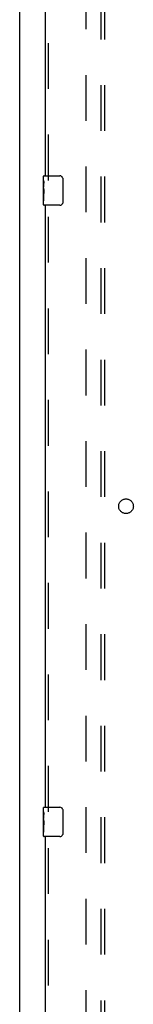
# Model space of a CAD drawing. Header units: inches. Extents: x 0 to 283, y 0 to 183.
# Tile 16 of 99: x 62 to 66, y 77 to 110. Entities that reach past the tile are written whole.
import ezdxf

# ---------------------------------------------------------------- set-up
doc = ezdxf.new("R2010")
doc.units = ezdxf.units.IN
doc.header["$LTSCALE"] = 15.583333
doc.header["$MEASUREMENT"] = 0
doc.linetypes.add('HIDDEN', pattern=[0.2, 0.1, -0.1])
doc.layers.get('0').update_dxf_attribs({"linetype": 'CONTINUOUS'})
for name, color, linetype in [('DEFAULT_2', 8, 'HIDDEN'), ('LEFTHAND_DOOR_ASSEMBLY', 7, 'CONTINUOUS'), ('SUBPANEL', 7, 'CONTINUOUS')]:
    doc.layers.add(name, color=color, linetype=linetype)

msp = doc.modelspace()

# ---------------------------------------------------------------- linework, layer by layer
at = {"color": 7, "linetype": 'Continuous'}
msp.add_line((61.988, 49.954), (61.988, 133.704), dxfattribs=at)
at = {"layer": 'DEFAULT_2', "color": 8, "linetype": 'HIDDEN'}
msp.add_line((64.238, 130.329), (64.238, 57.329), dxfattribs=at)
at = {"layer": 'LEFTHAND_DOOR_ASSEMBLY', "color": 3, "linetype": 'Continuous'}
for p, q in [((62.863, 105.079), (62.863, 125.579)), ((62.863, 83.579), (62.863, 104.079)), ((62.863, 62.079), (62.863, 82.579))]:
    msp.add_line(p, q, dxfattribs=at)
at = {"layer": 'LEFTHAND_DOOR_ASSEMBLY', "color": 8, "linetype": 'HIDDEN'}
for p, q in [((62.967, 104.924), (62.967, 125.734)), ((62.967, 83.424), (62.967, 104.234)), ((62.967, 61.924), (62.967, 82.734))]:
    msp.add_line(p, q, dxfattribs=at)
at = {"layer": 'LEFTHAND_DOOR_ASSEMBLY', "color": 7, "linetype": 'Continuous'}
for p, q in [((62.803, 104.918), (62.803, 105.064)), ((62.818, 105.079), (63.358, 105.079)), ((63.458, 104.979), (63.458, 104.179)), ((62.803, 104.66), (62.803, 104.917)), ((62.809, 104.862), (62.803, 104.862)), ((62.803, 104.694), (62.81, 104.694)), ((62.803, 104.094), (62.803, 104.658)), ((62.804, 104.631), (62.803, 104.631)), ((62.81, 104.694), (62.81, 104.83)), ((62.803, 104.499), (62.809, 104.499)), ((62.803, 104.463), (62.81, 104.463)), ((62.803, 104.4), (62.81, 104.4)), ((62.81, 104.233), (62.81, 104.463)), ((62.803, 104.233), (62.81, 104.233)), ((63.358, 104.079), (62.818, 104.079)), ((62.803, 83.418), (62.803, 83.564)), ((62.818, 83.579), (63.358, 83.579)), ((62.803, 83.16), (62.803, 83.417)), ((62.809, 83.362), (62.803, 83.362)), ((62.803, 83.194), (62.81, 83.194)), ((62.803, 82.594), (62.803, 83.158)), ((62.81, 83.194), (62.81, 83.33)), ((63.458, 83.479), (63.458, 82.679)), ((62.804, 83.131), (62.803, 83.131)), ((62.803, 82.999), (62.809, 82.999)), ((62.803, 82.963), (62.81, 82.963)), ((62.803, 82.9), (62.81, 82.9)), ((62.81, 82.733), (62.81, 82.963)), ((62.803, 82.733), (62.81, 82.733)), ((63.358, 82.579), (62.818, 82.579))]:
    msp.add_line(p, q, dxfattribs=at)
for points in [[(63.451, 105.015), (63.453, 105.009), (63.455, 105.003), (63.456, 104.997), (63.457, 104.991), (63.458, 104.985), (63.458, 104.979)], [(62.803, 104.918), (62.803, 104.914), (62.803, 104.91), (62.804, 104.904), (62.806, 104.891)], [(62.803, 104.66), (62.803, 104.652), (62.803, 104.643), (62.804, 104.633)], [(62.804, 104.633), (62.807, 104.599), (62.808, 104.587), (62.809, 104.575), (62.809, 104.562), (62.81, 104.55), (62.81, 104.537), (62.81, 104.524), (62.809, 104.511), (62.809, 104.499), (62.808, 104.486), (62.807, 104.474)], [(62.806, 104.891), (62.806, 104.883), (62.807, 104.875), (62.808, 104.867)], [(62.808, 104.867), (62.809, 104.858), (62.809, 104.849), (62.81, 104.84), (62.81, 104.83)], [(63.458, 104.179), (63.458, 104.172), (63.457, 104.166), (63.456, 104.16), (63.455, 104.154), (63.453, 104.148), (63.451, 104.143)], [(63.451, 83.515), (63.453, 83.509), (63.455, 83.503), (63.456, 83.497), (63.457, 83.491), (63.458, 83.485), (63.458, 83.479)], [(62.803, 83.418), (62.803, 83.414), (62.803, 83.41), (62.804, 83.404), (62.806, 83.391)], [(62.803, 83.16), (62.803, 83.152), (62.803, 83.143), (62.804, 83.133)], [(62.806, 83.391), (62.806, 83.383), (62.807, 83.375), (62.808, 83.367)], [(62.808, 83.367), (62.809, 83.358), (62.809, 83.349), (62.81, 83.34), (62.81, 83.33)], [(62.804, 83.133), (62.807, 83.099), (62.808, 83.087), (62.809, 83.075), (62.809, 83.062), (62.81, 83.05), (62.81, 83.037), (62.81, 83.024), (62.809, 83.011), (62.809, 82.999), (62.808, 82.986), (62.807, 82.974)], [(63.458, 82.679), (63.458, 82.672), (63.457, 82.666), (63.456, 82.66), (63.455, 82.654), (63.453, 82.648), (63.451, 82.643)]]:
    msp.add_lwpolyline(points, dxfattribs=at)
for centre, radius, start, end in [((62.818, 105.064), 0.015, 90, 180), ((63.358, 104.979), 0.1, 21.1999, 90), ((62.818, 104.094), 0.015, 180, 270), ((63.358, 104.179), 0.1, 270, 338.7946), ((62.818, 83.564), 0.015, 90, 180), ((63.358, 83.479), 0.1, 21.1999, 90), ((62.818, 82.594), 0.015, 180, 270), ((63.358, 82.679), 0.1, 270, 338.7946)]:
    msp.add_arc(centre, radius, start, end, dxfattribs=at)
for centre in [(63.066, 104.495), (63.066, 82.995)]:
    msp.add_ellipse(centre, major_axis=(0.263, 0), ratio=0.432808, start_param=-3.141593, end_param=-2.961605, dxfattribs=at)
at = {"layer": 'SUBPANEL', "color": 8, "linetype": 'HIDDEN'}
for p, q in [((64.769, 59.86), (64.769, 127.797)), ((64.894, 59.86), (64.894, 127.797))]:
    msp.add_line(p, q, dxfattribs=at)
msp.add_circle((65.613, 93.829), 0.25, dxfattribs=at)

doc.saveas('drawing.dxf')
